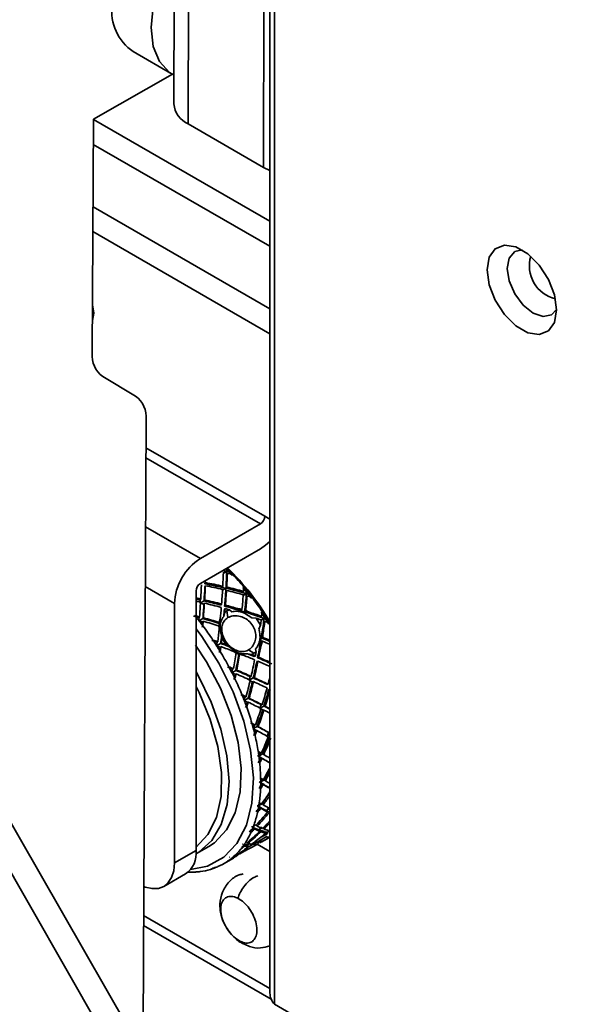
# Model space of a CAD drawing. Header units: millimetres. Extents: x 1 to 1119, y -1 to 863.
# Tile 96 of 211: x 765 to 777, y 638 to 659. Entities that reach past the tile are written whole.
import ezdxf

# ---------------------------------------------------------------- set-up
doc = ezdxf.new("R2010")
doc.units = ezdxf.units.MM

msp = doc.modelspace()

# ---------------------------------------------------------------- linework, layer by layer
at = {"color": 7, "linetype": 'Continuous', "lineweight": 35}
for p, q in [((770.3831, 764.2565), (770.3831, 638.5003)), ((770.4808, 638.268), (770.4808, 764.2167)), ((768.6271, 744.3248), (768.3983, 656.9117)), ((768.9247, 743.9099), (768.6959, 656.4968)), ((767.5561, 657.9938), (768.3644, 657.5272)), ((768.3674, 657.5255), (766.7328, 656.5927)), ((768.5451, 635.8801), (756.64, 656.6585)), ((766.7328, 656.5927), (766.7089, 651.7519)), ((766.7328, 656.589), (770.3831, 654.4817)), ((770.2525, 655.5982), (768.6959, 656.4968)), ((768.0979, 635.6249), (756.1928, 656.4033)), ((766.7303, 656.0741), (770.3831, 653.9653)), ((770.3832, 655.5345), (770.2525, 655.5982)), ((766.7239, 654.7815), (770.3831, 652.6691)), ((766.7213, 654.2667), (770.3832, 652.1527)), ((766.7134, 652.6685), (766.7343, 652.6518)), ((766.925, 651.2642), (767.6052, 650.8623)), ((767.8214, 650.3746), (767.7565, 637.2565)), ((770.3832, 648.312), (770.2792, 648.372)), ((770.1894, 648.2165), (768.9453, 647.4983)), ((770.1894, 647.7001), (768.9453, 646.9819)), ((769.5036, 647.197), (769.4881, 647.1683)), ((769.4904, 647.2338), (769.5059, 647.2626)), ((769.4912, 647.2611), (769.5065, 647.282)), ((769.525, 647.2269), (769.5306, 647.2577)), ((768.9586, 646.9896), (768.9584, 646.9892)), ((769.0482, 646.9351), (769.0376, 646.9089)), ((769.0405, 646.9738), (769.0511, 647)), ((769.4739, 646.8816), (769.393, 646.9002)), ((769.4086, 646.9253), (769.3931, 646.9003)), ((769.4739, 646.8816), (769.4894, 646.9067)), ((768.8555, 646.8263), (768.8555, 641.4529)), ((769.4696, 646.8135), (769.4739, 646.8816)), ((769.4852, 646.8386), (769.4697, 646.8135)), ((769.8378, 646.8185), (769.8177, 646.795)), ((769.9117, 646.7252), (769.8916, 646.7017)), ((769.8972, 646.773), (769.9173, 646.7966)), ((769.8994, 646.8029), (769.9189, 646.8178)), ((769.9305, 646.7637), (769.941, 646.7899)), ((768.4083, 646.5682), (768.4083, 641.1947)), ((768.9417, 646.6397), (768.9378, 646.5721)), ((768.9378, 646.5721), (769.0183, 646.5529)), ((768.9521, 646.6618), (768.9418, 646.6397)), ((769.0287, 646.575), (769.0184, 646.553)), ((769.0225, 646.621), (769.0328, 646.6431)), ((769.3836, 646.5553), (769.3683, 646.5344)), ((769.4473, 646.5131), (769.4625, 646.534)), ((768.9283, 646.2935), (768.9184, 646.2759)), ((769.4491, 646.3817), (769.428, 646.3006)), ((769.4564, 646.4634), (769.4411, 646.4425)), ((769.4948, 646.4134), (769.4493, 646.3814)), ((769.5464, 646.4375), (769.4948, 646.4134)), ((769.5153, 646.2738), (769.4948, 646.4134)), ((769.5963, 646.3978), (769.5465, 646.4379)), ((769.7979, 646.428), (769.785, 646.4154)), ((769.8621, 646.3916), (769.785, 646.4154)), ((769.8621, 646.3916), (769.8356, 646.3763)), ((769.8593, 646.3665), (769.8356, 646.3763)), ((769.8594, 646.3666), (769.8621, 646.3916)), ((770.0098, 646.2671), (769.8594, 646.3666)), ((769.8621, 646.3916), (769.8763, 646.4054)), ((770.213, 646.3015), (770.1886, 646.2838)), ((770.1887, 646.2838), (770.2639, 646.2573)), ((770.2679, 646.289), (770.2911, 646.2976)), ((769.0022, 646.2001), (768.9923, 646.1825)), ((768.9978, 646.2538), (769.0077, 646.2714)), ((769.3336, 646.1549), (769.326, 646.0821)), ((769.326, 646.0821), (769.3523, 646.0738)), ((769.3366, 646.0938), (769.3302, 646.1019)), ((769.3433, 646.1656), (769.3337, 646.1549)), ((769.3524, 646.0974), (769.3523, 646.0738)), ((770.0992, 646.2629), (770.0098, 646.2671)), ((770.1892, 646.1208), (770.099, 646.2625)), ((770.1558, 646.0378), (770.1896, 646.1208)), ((770.2538, 646.1814), (770.2639, 646.2573)), ((770.2782, 646.1992), (770.2538, 646.1815)), ((770.2639, 646.2573), (770.2882, 646.275)), ((770.2953, 646.246), (770.3106, 646.267)), ((769.3853, 645.9066), (769.3918, 645.8545)), ((769.2893, 645.7646), (769.2798, 645.6892)), ((769.3546, 645.6624), (769.2798, 645.6892)), ((769.3645, 645.7381), (769.3786, 645.7498)), ((769.392, 645.8543), (769.4823, 645.7127)), ((769.4824, 645.7125), (769.5314, 645.6774)), ((769.5314, 645.6774), (769.6726, 645.571)), ((770.1779, 645.8389), (770.1797, 645.8637)), ((770.2044, 645.8542), (770.1779, 645.8389)), ((770.2044, 645.8542), (770.1797, 645.8637)), ((770.1914, 645.7774), (770.2044, 645.8542)), ((770.207, 645.7859), (770.1914, 645.7774)), ((770.2044, 645.8542), (770.2214, 645.8636)), ((770.2214, 645.8636), (770.2382, 645.8636)), ((769.6726, 645.5709), (769.6683, 645.5448)), ((769.6683, 645.5448), (769.7401, 645.5168)), ((769.6726, 645.571), (769.6948, 645.56)), ((769.7523, 645.5235), (769.7401, 645.5168)), ((769.9203, 645.5279), (770.0026, 645.5127)), ((770.0534, 645.5365), (769.9409, 645.6056)), ((770.0025, 645.5129), (770.0534, 645.5365)), ((770.0534, 645.5365), (770.0996, 645.569)), ((770.0829, 645.4798), (770.0598, 645.4713)), ((770.1, 645.5689), (770.0885, 645.6249)), ((770.1366, 645.3732), (770.1134, 645.3647)), ((770.1292, 645.4425), (770.1524, 645.4511)), ((769.6278, 645.2181), (769.6101, 645.2127)), ((769.6822, 645.1099), (769.6646, 645.1044)), ((769.6799, 645.183), (769.6976, 645.1885)), ((769.9724, 645.0552), (769.9543, 644.9764)), ((769.9945, 645.0589), (769.9725, 645.0552)), ((769.9543, 644.9764), (770.0203, 644.9464)), ((770.0424, 644.9502), (770.0204, 644.9465)), ((770.039, 645.0253), (770.061, 645.029)), ((770.3464, 644.8972), (770.3203, 644.8953)), ((770.3831, 644.7876), (770.3618, 644.7861)), ((769.8913, 644.6355), (769.8708, 644.6366)), ((769.9334, 644.5246), (769.9129, 644.5257)), ((769.9344, 644.6056), (769.955, 644.6045)), ((770.1999, 644.4737), (770.1754, 644.3944)), ((770.2245, 644.4707), (770.2, 644.4737)), ((770.26, 644.4432), (770.2846, 644.4402)), ((770.1754, 644.3944), (770.2349, 644.364)), ((770.2595, 644.361), (770.235, 644.364)), ((770.0862, 644.0462), (770.0635, 644.0539)), ((770.1146, 643.9361), (770.092, 643.9438)), ((770.1203, 644.0232), (770.143, 644.0155)), ((770.3562, 643.8945), (770.3247, 643.8163)), ((770.3825, 643.8848), (770.3563, 643.8945)), ((770.3247, 643.8163), (770.3772, 643.7872)), ((770.3832, 643.7851), (770.3773, 643.7872)), ((770.232, 643.4537), (770.2559, 643.4394)), ((770.1565, 643.3994), (770.1713, 643.3906)), ((770.2203, 643.3622), (770.1964, 643.3764)), ((770.1931, 642.8555), (770.2057, 642.845)), ((770.2472, 642.8203), (770.2229, 642.8406)), ((770.266, 642.9142), (770.2903, 642.8939)), ((770.2213, 642.4213), (770.2451, 642.3953)), ((770.1509, 642.3568), (770.1605, 642.3464)), ((770.1946, 642.327), (770.1708, 642.3529)), ((770.3088, 642.2778), (770.3624, 642.3431)), ((770.3088, 642.2778), (770.3349, 642.2504)), ((770.3394, 642.2619), (770.3088, 642.2778)), ((770.3655, 642.2345), (770.3394, 642.2619)), ((770.0308, 641.9187), (770.0371, 641.9101)), ((770.064, 641.8972), (770.0416, 641.928)), ((770.104, 641.9833), (770.1217, 641.9589)), ((770.1494, 641.8821), (770.2099, 641.9405)), ((770.1494, 641.8821), (770.1737, 641.8502)), ((770.1731, 641.8733), (770.1494, 641.8821)), ((770.1973, 641.8414), (770.1731, 641.8733)), ((770.2439, 641.9181), (770.2584, 641.8991)), ((770.2683, 641.8442), (770.2941, 641.8117)), ((770.3145, 641.8069), (770.2888, 641.8394)), ((770.3371, 641.8022), (770.2904, 641.7765)), ((770.3831, 641.8545), (770.3276, 641.8322)), ((770.3276, 641.8322), (770.3374, 641.8022)), ((770.3676, 641.8746), (770.3787, 641.8606)), ((769.9147, 641.6139), (769.9239, 641.598)), ((770.1031, 641.5873), (770.0879, 641.6101)), ((770.1345, 641.6356), (770.1568, 641.6483)), ((770.1421, 641.6399), (770.1559, 641.6199)), ((770.1647, 641.6325), (770.1546, 641.647)), ((770.1609, 641.6508), (770.1776, 641.6258)), ((770.1776, 641.6258), (770.186, 641.6167)), ((770.1804, 641.6618), (770.2181, 641.6835)), ((770.2401, 641.7459), (770.2079, 641.7416)), ((770.2378, 641.6462), (770.3831, 641.7301)), ((770.2904, 641.7765), (770.24, 641.7461)), ((770.2956, 641.7311), (770.3844, 641.7365)), ((768.4083, 641.1947), (768.8555, 641.4529)), ((768.867, 641.3895), (769.1195, 641.5353)), ((769.7548, 641.388), (769.6773, 641.3286)), ((769.766, 641.4086), (769.7549, 641.3878)), ((769.7645, 641.3818), (769.8103, 641.4086)), ((769.8103, 641.4086), (769.8615, 641.4378)), ((769.836, 641.5548), (769.8392, 641.5491)), ((769.8594, 641.544), (769.8454, 641.5682)), ((769.9012, 641.5026), (769.8617, 641.4376)), ((769.9455, 641.5821), (769.9191, 641.5668)), ((769.9191, 641.5668), (769.9345, 641.5415)), ((769.9191, 641.5668), (769.9251, 641.5665)), ((769.9455, 641.5821), (769.9251, 641.5665)), ((769.9345, 641.5415), (769.9383, 641.5314)), ((770.1235, 641.5847), (770.3831, 641.4348)), ((769.4259, 641.1775), (769.6336, 641.2974)), ((769.5721, 641.2765), (769.5729, 641.2746)), ((769.587, 641.278), (769.5835, 641.286)), ((769.6337, 641.2975), (769.6336, 641.2974)), ((769.6345, 641.3025), (769.6379, 641.3142)), ((769.6551, 641.329), (769.6576, 641.3235)), ((768.1891, 640.7102), (768.6363, 640.9684)), ((776.8447, 634.5942), (770.4808, 638.268))]:
    msp.add_line(p, q, dxfattribs=at)
at = {"color": 8, "linetype": 'Continuous', "lineweight": 35}
for p, q in [((770.3832, 705.518), (770.2525, 655.5982)), ((770.2792, 648.372), (767.8185, 649.7925)), ((767.8175, 649.5857), (770.1894, 648.2165)), ((768.9453, 647.4983), (767.8104, 648.1535)), ((769.4904, 647.2338), (769.4205, 647.1935)), ((768.4083, 646.5682), (767.8043, 646.9168)), ((769.4739, 646.8816), (769.4037, 646.8411)), ((769.8972, 646.773), (769.8317, 646.7352)), ((769.0225, 646.621), (768.9472, 646.5775)), ((768.9978, 646.2538), (768.9221, 646.2101)), ((769.3524, 646.0974), (769.3363, 646.088)), ((770.2639, 646.2573), (770.203, 646.2222)), ((769.3645, 645.7381), (769.2934, 645.697)), ((769.6813, 645.5522), (769.6948, 645.56)), ((769.6799, 645.183), (769.6081, 645.1416)), ((769.9676, 644.9841), (770.039, 645.0253)), ((769.9344, 644.6056), (769.8581, 644.5615)), ((770.1841, 644.3994), (770.26, 644.4432)), ((770.1203, 644.0232), (770.041, 643.9774)), ((770.329, 643.8188), (770.3831, 643.85)), ((770.232, 643.4537), (770.1551, 643.4093)), ((770.1932, 642.8722), (770.266, 642.9142)), ((770.1554, 642.3833), (770.2213, 642.4213)), ((770.3813, 642.3196), (770.3088, 642.2778)), ((770.0461, 641.9592), (770.081, 641.9793)), ((770.2115, 641.918), (770.1494, 641.8821)), ((769.8103, 641.4086), (769.8111, 641.4369)), ((770.3831, 638.5983), (767.7706, 640.1065)), ((767.7696, 639.8997), (770.4109, 638.3749))]:
    msp.add_line(p, q, dxfattribs=at)
at = {"color": 7, "linetype": 'Continuous', "lineweight": 35, "flags": 128}
for points in [[(768.3999, 657.508), (768.3056, 657.5651), (768.0997, 657.7884), (767.9706, 658.103), (767.9259, 658.4906), (767.9682, 658.9288), (768.095, 659.3921), (768.299, 659.8535), (768.4065, 660.0429)], [(776.3144, 652.6465), (776.2711, 652.3876), (776.1462, 652.21), (775.955, 652.135), (775.7204, 652.1719), (775.4707, 652.316), (775.2361, 652.55), (775.0448, 652.8458), (774.92, 653.1675), (774.8766, 653.4765), (774.92, 653.7354), (775.0448, 653.913), (775.2361, 653.9879), (775.4707, 653.9511), (775.7204, 653.8069), (775.955, 653.5729), (776.1462, 653.2772), (776.2711, 652.9554), (776.3144, 652.6465)], [(775.6022, 653.8878), (775.4531, 653.8525), (775.3372, 653.7191), (775.2965, 653.5062), (775.3372, 653.2464), (775.4531, 652.9792), (775.6266, 652.7452), (775.8312, 652.58), (776.0359, 652.5089), (776.2093, 652.5426), (776.3144, 652.654)], [(766.7122, 652.4264), (766.7395, 652.5759), (766.7138, 652.7511)], [(770.1894, 647.7001), (770.2941, 647.7725), (770.3832, 647.8537)], [(769.4287, 641.3132), (769.7006, 641.5983), (769.8975, 641.9768), (770.0128, 642.4359), (770.0424, 642.9599), (769.9855, 643.5309), (769.8438, 644.1297), (769.6224, 644.7356), (769.3286, 645.3282), (768.9725, 645.8871), (768.8555, 646.0451)], [(769.1195, 641.5353), (769.2372, 641.6139), (769.4885, 641.8798), (769.6679, 642.2347), (769.7689, 642.6658), (769.7879, 643.1575), (769.7242, 643.692), (769.58, 644.2501), (769.3606, 644.8114), (769.074, 645.3558), (768.8456, 645.7066)], [(769.3035, 645.7764), (769.2964, 645.7706), (769.2894, 645.7647)], [(769.3687, 645.6741), (769.3616, 645.6682), (769.3546, 645.6623)], [(768.867, 641.3895), (768.9115, 641.4167), (769.1795, 641.6587), (769.3776, 641.9925), (769.4987, 642.4059), (769.5384, 642.8841), (769.4952, 643.4096), (769.3708, 643.9636), (769.1696, 644.5261), (768.8989, 645.0766), (768.8555, 645.1523)], [(768.8555, 644.8466), (768.917, 644.7244), (769.1502, 644.1662), (769.3073, 643.6076), (769.3824, 643.0699), (769.3725, 642.5739), (769.278, 642.1386), (769.1026, 641.7807), (768.853, 641.5139)], [(768.4083, 641.1947), (768.3939, 641.0344), (768.3513, 640.8969), (768.2822, 640.7874), (768.1891, 640.7102), (768.0757, 640.6682), (767.9463, 640.663), (767.8059, 640.6949), (767.7736, 640.707)], [(768.7421, 641.061), (769.0911, 641.1312), (769.4287, 641.3132)]]:
    msp.add_lwpolyline(points, dxfattribs=at)
at = {"color": 7, "linetype": 'Continuous', "lineweight": 35}
for centre, radius, start, end in [((768.1341, 658.8383), 1.0233, 173.32946, 235.61305), ((768.8853, 656.9468), 0.4882, 184.12295, 247.17858), ((767.2429, 651.6968), 0.5369, 174.11414, 233.69091), ((767.2873, 650.4296), 0.5369, 354.11403, 53.69137), ((770.0842, 648.3809), 0.1952, 302.60657, 357.39408), ((769.5742, 646.5151), 1.1671, 122.60532, 177.39458), ((765.4259, 643.1827), 5.8024, 31.31212, 45.29383), ((765.9493, 643.7476), 5.0146, 44.42421, 44.81546), ((765.6269, 643.4046), 5.4594, 43.22385, 44.43743), ((765.6607, 643.462), 5.4205, 43.22307, 44.44547), ((765.4395, 643.2563), 5.7227, 39.68007, 43.20708), ((769.0505, 646.8175), 0.1952, 122.6036, 177.3964), ((765.2622, 643.1075), 5.9296, 38.55072, 39.70166), ((765.2581, 643.1035), 5.9598, 38.5524, 39.69752), ((765.3385, 643.167), 5.8574, 38.20748, 38.55586), ((765.1079, 642.9673), 6.1376, 37.08989, 38.20981), ((765.2012, 643.0574), 6.0331, 37.08019, 38.21951), ((765.035, 642.932), 6.2412, 33.74914, 37.07853), ((764.2385, 642.5148), 5.9598, 38.5524, 39.69752), ((764.8741, 642.831), 6.4071, 32.66478, 33.753), ((764.9472, 642.8722), 6.3475, 32.65967, 33.75812), ((764.489, 642.58), 6.8909, 32.34692, 32.6487), ((764.3188, 642.5784), 5.8574, 38.20748, 38.55586), ((764.1815, 642.4687), 6.0331, 37.08019, 38.21951), ((764.0154, 642.3434), 6.2412, 33.74914, 37.07853), ((764.874, 642.8149), 6.4159, 31.24041, 32.32942), ((764.8637, 642.8195), 6.4462, 31.24651, 32.33052), ((763.9276, 642.2835), 6.3475, 32.65967, 33.75812), ((763.4694, 641.9914), 6.8909, 32.34692, 32.6487), ((763.844, 642.2309), 6.4462, 31.24651, 32.33052), ((763.8697, 642.2472), 6.4158, 27.97347, 31.24071), ((763.9028, 642.2649), 6.3783, 26.87781, 27.97218), ((763.3695, 641.9964), 6.9754, 26.56714, 26.86489), ((763.8512, 642.2405), 6.4354, 25.46017, 26.54184), ((764.0613, 642.341), 6.2025, 22.1148, 25.45568), ((764.1606, 642.3831), 6.0947, 20.9757, 22.09928), ((762.9487, 641.9255), 7.39, 20.6503, 20.92528), ((764.403, 642.4761), 5.835, 19.4632, 20.62755), ((764.6083, 642.5456), 5.6183, 15.91884, 19.49181), ((764.8808, 642.6243), 5.3346, 14.67522, 15.9093), ((765.7543, 642.8517), 4.432, 14.252, 14.69169), ((765.086, 642.6767), 5.1228, 13.04018, 14.30902), ((765.376, 642.7417), 4.8256, 9.11656, 13.06612), ((765.7791, 642.8085), 4.4171, 7.68453, 9.08893), ((765.587, 642.7818), 4.611, 7.29699, 7.69443), ((766.0015, 642.8357), 4.193, 5.83148, 7.28539), ((766.3058, 642.8628), 3.8875, 1.32403, 5.89011), ((766.8629, 642.8713), 3.3303, 357.48116, 359.16737), ((766.6605, 642.8733), 3.5327, 359.66194, 1.28642), ((766.3369, 642.8781), 3.8563, 359.18074, 359.61928), ((767.1992, 642.8536), 2.9935, 352.10675, 357.53744), ((767.4923, 642.817), 2.6982, 350.08434, 352.0219), ((767.9512, 642.7205), 2.2291, 340.90772, 347.5156), ((767.6807, 642.7833), 2.5067, 347.45247, 349.48809), ((767.9675, 642.732), 2.2154, 349.43862, 350.13322), ((768.4748, 642.5139), 1.6654, 327.25589, 335.28546), ((768.2674, 642.6112), 1.8945, 335.23464, 337.67253), ((768.1737, 642.6478), 1.995, 337.72174, 338.41966), ((768.179, 642.6456), 1.9893, 338.42434, 340.80221), ((768.5741, 642.4543), 1.5496, 324.33873, 327.12597), ((768.352, 641.3888), 0.5076, 304.06005, 7.25109), ((768.7462, 642.321), 1.3317, 311.20738, 320.54057), ((768.6616, 642.3928), 1.4427, 320.46957, 323.40943), ((768.6826, 642.3777), 1.4168, 323.39858, 324.29808), ((768.8066, 642.2502), 1.2386, 293.93782, 303.72175), ((768.8, 642.2597), 1.2502, 303.73064, 306.97085), ((768.6897, 642.4032), 1.4311, 307.04627, 307.89171), ((768.7994, 642.261), 1.2515, 307.9261, 311.18314), ((768.7451, 642.6478), 1.6438, 268.02082, 270.84091), ((768.7457, 642.5761), 1.5721, 270.85543, 273.63307), ((768.7394, 642.6491), 1.6454, 273.69044, 274.47322), ((768.7517, 642.4853), 1.4811, 274.49549, 277.38733), ((768.7671, 642.3745), 1.3692, 277.3437, 286.49051), ((768.7867, 642.3009), 1.2931, 286.58226, 289.75043), ((768.7588, 642.3767), 1.3739, 289.77654, 290.66065), ((768.7974, 642.2713), 1.2616, 290.70928, 293.93003)]:
    msp.add_arc(centre, radius, start, end, dxfattribs=at)
at = {"color": 8, "linetype": 'Continuous', "lineweight": 35}
msp.add_arc((776.4614, 653.5613), 0.709, 163.95144, 256.04355, dxfattribs=at)
at = {"color": 7, "linetype": 'Continuous', "lineweight": 35}
for centre, major_axis, ratio, start_param, end_param in [((768.1006, 644.6774), (5.2118, -0.3868), 0.5213358, 1.3397561, 1.3561682), ((768.0414, 644.6554), (0.9012, 4.7202), 0.2230341, 5.2561327, 5.3271742), ((768.1205, 644.6735), (5.2118, -0.3868), 0.5213358, 1.3437251, 1.3599027), ((768.1108, 644.6833), (0.9012, 4.7202), 0.2230342, 5.2389117, 5.32519), ((768.1103, 644.6676), (0.9012, 4.7202), 0.2230342, 5.3127465, 5.3291591), ((768.1261, 644.7042), (0.9012, 4.7202), 0.2230342, 5.2399078, 5.3107618), ((768.1108, 644.6833), (0.9012, 4.7202), 0.2230342, 5.3251901, 5.3320832), ((768.1205, 644.6735), (5.2118, -0.3868), 0.5213357, 1.3368316, 1.3437252), ((768.0414, 644.6554), (5.2118, -0.3868), 0.5213358, 1.3038748, 1.325328), ((768.1261, 644.7042), (0.9012, 4.7202), 0.2230342, 5.3271743, 5.3320832), ((768.1261, 644.7042), (5.2118, -0.3868), 0.5213357, 1.3368316, 1.3417406), ((768.0414, 644.6554), (0.6219, 4.6065), 0.1530832, 5.18361, 5.2546516), ((768.1155, 644.678), (0.6219, 4.6065), 0.1530832, 5.1683812, 5.2384885), ((768.1261, 644.7042), (0.6219, 4.6065), 0.1530832, 5.1673852, 5.2384885), ((768.1155, 644.678), (0.6219, 4.6065), 0.1530832, 5.2546516, 5.2708926), ((768.1155, 644.678), (5.1433, -0.6944), 0.4654372, 1.3830396, 1.4530866), ((768.0414, 644.6554), (5.1433, -0.6944), 0.4654372, 1.3658202, 1.4369235), ((768.1261, 644.7042), (5.1433, -0.6944), 0.4654372, 1.3820451, 1.4530866), ((768.1261, 644.7042), (5.1433, -0.6944), 0.4654372, 1.2949662, 1.3658201), ((768.0414, 644.6554), (1.1746, 4.7995), 0.2898812, 5.2495095, 5.2709627), ((768.0414, 644.6554), (0.9012, 4.7202), 0.2230341, 5.1688044, 5.2399077), ((768.1108, 644.6833), (0.9012, 4.7202), 0.2230342, 5.1526413, 5.2226884), ((768.1261, 644.7042), (0.9012, 4.7202), 0.2230342, 5.1526413, 5.2236829), ((768.1155, 644.678), (5.1433, -0.6944), 0.4654372, 1.2805383, 1.3668162), ((768.0414, 644.6554), (5.1433, -0.6944), 0.4654372, 1.2785537, 1.3495953), ((768.0414, 644.6554), (1.1746, 4.7995), 0.2898812, 5.1647694, 5.233097), ((768.0963, 644.6834), (5.1433, -0.6944), 0.4654372, 1.2765692, 1.2929814), ((768.1066, 644.6893), (1.1746, 4.7995), 0.2898812, 5.1448344, 5.2311125), ((768.1261, 644.7042), (1.1746, 4.7995), 0.2898812, 5.1480732, 5.2166845), ((768.1053, 644.6721), (1.1746, 4.7995), 0.2898812, 5.2186693, 5.2350816), ((768.1066, 644.6893), (1.1746, 4.7995), 0.2898812, 5.2311125, 5.2380059), ((768.1155, 644.678), (5.1433, -0.6944), 0.4654371, 1.2736448, 1.2805383), ((768.0414, 644.6554), (5.1433, -0.6944), 0.4654372, 1.240688, 1.2621413), ((768.1261, 644.7042), (1.1746, 4.7995), 0.2898812, 5.233097, 5.2380059), ((768.1261, 644.7042), (5.1433, -0.6944), 0.4654371, 1.2736448, 1.2785537), ((768.1261, 644.7042), (5.0367, -0.9616), 0.4067236, 1.4840553, 1.5034032), ((768.1108, 644.6833), (5.0367, -0.9616), 0.4067236, 1.4830585, 1.5003472), ((768.0414, 644.6554), (5.0367, -0.9616), 0.4067235, 1.4678305, 1.4864445), ((768.0414, 644.6554), (0.6219, 4.6065), 0.1530831, 5.0965312, 5.1673851), ((768.1155, 644.678), (0.6219, 4.6065), 0.1530832, 5.0821032, 5.1521571), ((768.1261, 644.7042), (0.6219, 4.6065), 0.1530832, 5.0801187, 5.1511603), ((768.1108, 644.6833), (5.0367, -0.9616), 0.4067236, 1.3967271, 1.4668343), ((768.0414, 644.6554), (5.0367, -0.9616), 0.4067235, 1.380564, 1.4516056), ((768.1261, 644.7042), (5.0367, -0.9616), 0.4067236, 1.3967271, 1.4678304), ((768.0414, 644.6554), (0.9012, 4.7202), 0.2230341, 5.099533, 5.1526413), ((768.1108, 644.6833), (5.0367, -0.9616), 0.4067236, 1.3105169, 1.380564), ((768.1261, 644.7042), (5.0367, -0.9616), 0.4067236, 1.3274565, 1.380564), ((768.1066, 644.6893), (4.8944, -1.1979), 0.3452927, 1.489069, 1.512507), ((768.1261, 644.7042), (4.8944, -1.1979), 0.3452927, 1.4910538, 1.512507), ((768.1108, 644.6833), (0.9012, 4.7202), 0.2230341, 5.1043278, 5.1364781), ((768.1261, 644.7042), (0.9012, 4.7202), 0.2230341, 5.1179185, 5.1364781), ((768.0414, 644.6554), (5.0367, -0.9616), 0.4067235, 1.345831, 1.3644009), ((768.1108, 644.6833), (5.0367, -0.9616), 0.4067235, 1.2244222, 1.2942936), ((768.1261, 644.7042), (5.0367, -0.9616), 0.4067235, 1.2224436, 1.2806579), ((768.0414, 644.6554), (1.4472, 4.8407), 0.3537461, 5.1627296, 5.1841829), ((768.1029, 644.6957), (1.4472, 4.8407), 0.353746, 5.1443325, 5.151226), ((768.1261, 644.7042), (1.4472, 4.8407), 0.353746, 5.146317, 5.151226), ((768.0414, 644.6554), (4.8944, -1.1979), 0.3452927, 1.4746413, 1.4795502), ((768.0322, 644.6463), (0.6219, 4.6065), 0.1530831, 5.0781342, 5.0945464), ((768.0411, 644.635), (4.8944, -1.1979), 0.3452927, 1.4602135, 1.4766258), ((768.0414, 644.6554), (0.6219, 4.6065), 0.1530831, 5.0752097, 5.0801187), ((768.1155, 644.678), (0.6219, 4.6065), 0.1530832, 5.042253, 5.065691), ((768.1261, 644.7042), (0.6219, 4.6065), 0.1530832, 5.042253, 5.0637062), ((768.1066, 644.6893), (4.8944, -1.1979), 0.3452927, 1.4026029, 1.4726567), ((768.0414, 644.6554), (4.8944, -1.1979), 0.3452927, 1.3896176, 1.4582287), ((768.1261, 644.7042), (4.8944, -1.1979), 0.3452927, 1.4063136, 1.4746413), ((768.0414, 644.6554), (5.0367, -0.9616), 0.4067235, 1.2060312, 1.2287634), ((768.0414, 644.6554), (1.4472, 4.8407), 0.353746, 5.1235636, 5.146317), ((768.1029, 644.6957), (1.4472, 4.8407), 0.353746, 5.0580544, 5.1279259), ((768.1261, 644.7042), (1.4472, 4.8407), 0.353746, 5.0716512, 5.1299045), ((768.1108, 644.6833), (5.0367, -0.9616), 0.4067236, 1.2011221, 1.2080156), ((768.0414, 644.6554), (5.0367, -0.9616), 0.4067236, 1.1681651, 1.1896184), ((768.1261, 644.7042), (5.0367, -0.9616), 0.4067236, 1.2011221, 1.206031), ((768.0414, 644.6554), (0.9012, 4.7202), 0.2230342, 4.9945209, 5.0527357), ((768.1108, 644.6833), (0.9012, 4.7202), 0.2230341, 4.9800929, 5.0168481), ((768.1029, 644.6957), (4.7178, -1.4104), 0.2810361, 1.4013144, 1.4247542), ((768.1261, 644.7042), (4.7178, -1.4104), 0.2810361, 1.4033009, 1.4247542), ((768.0414, 644.6554), (4.7178, -1.4104), 0.2810361, 1.3868884, 1.3917973), ((768.0414, 644.6554), (0.9012, 4.7202), 0.2230341, 4.9731994, 4.9781084), ((768.1261, 644.7042), (0.9012, 4.7202), 0.223034, 4.9402425, 4.9616958), ((768.1029, 644.6957), (4.7178, -1.4104), 0.2810362, 1.3481199, 1.3849037), ((768.0414, 644.6554), (4.7178, -1.4104), 0.2810361, 1.312227, 1.3704759), ((768.1261, 644.7042), (0.9012, 4.7202), 0.2230341, 4.9781084, 5.0008362), ((768.1261, 644.7042), (4.7178, -1.4104), 0.2810362, 1.3641308, 1.3868883), ((768.1029, 644.6957), (1.4472, 4.8407), 0.353746, 4.9717841, 5.0418311), ((768.1261, 644.7042), (1.4472, 4.8407), 0.353746, 4.9717841, 5.0248142), ((768.1066, 644.6893), (4.8944, -1.1979), 0.3452927, 1.1731812, 1.2138379), ((768.0414, 644.6554), (4.8944, -1.1979), 0.3452927, 1.1581518, 1.1938992), ((768.1261, 644.7042), (4.8944, -1.1979), 0.3452927, 1.177659, 1.2106026), ((768.1108, 644.6833), (0.9012, 4.7202), 0.223034, 4.9402425, 4.9636839), ((768.0414, 644.6554), (1.1746, 4.7995), 0.2898812, 4.9004436, 4.9690579), ((768.1066, 644.6893), (1.1746, 4.7995), 0.2898812, 4.8860157, 4.9560695), ((768.1261, 644.7042), (1.1746, 4.7995), 0.2898812, 4.8840311, 4.9523553), ((768.0414, 644.6554), (4.7178, -1.4104), 0.2810361, 1.2123554, 1.2653918), ((768.1029, 644.6957), (4.7178, -1.4104), 0.2810362, 1.2285185, 1.2606379), ((768.1261, 644.7042), (4.7178, -1.4104), 0.2810362, 1.2285185, 1.2470727), ((768.0414, 644.6554), (1.4472, 4.8407), 0.353746, 4.9879472, 5.0065091), ((768.0414, 644.6554), (1.4472, 4.8407), 0.353746, 4.9007425, 4.971784), ((768.1029, 644.6957), (1.4472, 4.8407), 0.353746, 4.8855137, 4.955621), ((768.1261, 644.7042), (1.4472, 4.8407), 0.353746, 4.8845176, 4.955621), ((768.1029, 644.6957), (4.7178, -1.4104), 0.2810362, 1.1423083, 1.2123554), ((768.0414, 644.6554), (4.7178, -1.4104), 0.2810361, 1.1372303, 1.1961923), ((768.1261, 644.7042), (4.7178, -1.4104), 0.2810362, 1.1576888, 1.2123554), ((768.1, 644.7024), (4.508, -1.6056), 0.213774, 1.3062207, 1.3296587), ((768.1261, 644.7042), (4.508, -1.6056), 0.213774, 1.3082055, 1.3296587), ((768.0414, 644.6554), (4.508, -1.6056), 0.2137738, 1.291793, 1.2967019), ((768.0256, 644.6594), (1.1746, 4.7995), 0.2898812, 4.8820465, 4.8984588), ((768.0322, 644.6463), (4.508, -1.6056), 0.2137739, 1.2773653, 1.2937775), ((768.0414, 644.6554), (1.1746, 4.7995), 0.2898812, 4.8791222, 4.8840311), ((768.1066, 644.6893), (1.1746, 4.7995), 0.2898812, 4.8461654, 4.8696034), ((768.1261, 644.7042), (1.1746, 4.7995), 0.2898812, 4.8461654, 4.8676186), ((768.1, 644.7024), (4.508, -1.6056), 0.2137739, 1.2197546, 1.2898084), ((768.0414, 644.6554), (4.508, -1.6056), 0.2137739, 1.2045265, 1.2753805), ((768.1261, 644.7042), (4.508, -1.6056), 0.2137739, 1.2207514, 1.291793), ((768.0414, 644.6554), (1.4472, 4.8407), 0.353746, 4.8136636, 4.8845176), ((768.1029, 644.6957), (1.4472, 4.8407), 0.353746, 4.7992357, 4.8692895), ((768.1261, 644.7042), (1.4472, 4.8407), 0.353746, 4.7972512, 4.8682927), ((768.1, 644.7024), (4.508, -1.6056), 0.2137739, 1.1334232, 1.2035305), ((768.0414, 644.6554), (4.508, -1.6056), 0.2137739, 1.1172601, 1.1883016), ((768.1261, 644.7042), (4.508, -1.6056), 0.2137739, 1.1334232, 1.2045265), ((768.0414, 644.6554), (1.7238, 4.8398), 0.4148069, 4.9085096, 4.9375109), ((768.0978, 644.7091), (4.2655, -1.7895), 0.1434061, 1.2030508, 1.2264888), ((768.1261, 644.7042), (4.2655, -1.7895), 0.1434061, 1.2050356, 1.2264888), ((768.0414, 644.6554), (1.7238, 4.8398), 0.4148069, 4.8213048, 4.8923464), ((768.1, 644.7024), (1.7238, 4.8398), 0.4148069, 4.8060761, 4.8761833), ((768.1261, 644.7042), (1.7238, 4.8398), 0.4148069, 4.80508, 4.8761833), ((768.0234, 644.6662), (1.4472, 4.8407), 0.353746, 4.7952665, 4.8116788), ((768.0285, 644.6527), (4.2655, -1.7895), 0.143406, 1.1741954, 1.1906073), ((768.0414, 644.6554), (4.2655, -1.7895), 0.1434061, 1.188623, 1.193532), ((768.0414, 644.6554), (1.4472, 4.8407), 0.353746, 4.7923422, 4.7972511), ((768.1029, 644.6957), (1.4472, 4.8407), 0.353746, 4.7593853, 4.7828234), ((768.1261, 644.7042), (1.4472, 4.8407), 0.353746, 4.7593853, 4.7808386), ((768.0414, 644.6554), (4.2655, -1.7895), 0.143406, 1.1013566, 1.1722106), ((768.0978, 644.7091), (4.2655, -1.7895), 0.1434061, 1.1165847, 1.1866385), ((768.1261, 644.7042), (4.2655, -1.7895), 0.1434061, 1.1175815, 1.1886231), ((768.0978, 644.7091), (4.2655, -1.7895), 0.1434061, 1.0666189, 1.1003605), ((768.0414, 644.6554), (1.7238, 4.8398), 0.4148069, 4.734226, 4.80508), ((768.1, 644.7024), (1.7238, 4.8398), 0.4148069, 4.7197981, 4.7898519), ((768.1261, 644.7042), (1.7238, 4.8398), 0.4148069, 4.7178135, 4.7888551), ((768.0414, 644.6554), (4.2655, -1.7895), 0.143406, 1.0509153, 1.0851317), ((768.1261, 644.7042), (4.2655, -1.7895), 0.1434061, 1.074423, 1.1013566), ((768.0966, 644.7157), (3.9905, -1.9687), 0.0701468, 1.0902887, 1.1137268), ((768.1261, 644.7042), (3.9905, -1.9687), 0.0701468, 1.0922735, 1.1137268), ((768.0221, 644.6727), (1.7238, 4.8398), 0.4148069, 4.7158289, 4.7322412), ((768.0256, 644.6594), (3.9905, -1.9687), 0.0701468, 1.0614333, 1.0778448), ((768.0414, 644.6554), (3.9905, -1.9687), 0.0701468, 1.075861, 1.0807699), ((768.0414, 644.6554), (1.7238, 4.8398), 0.414807, 4.7129046, 4.7178135), ((768.1, 644.7024), (1.7238, 4.8398), 0.4148069, 4.6799478, 4.7033858), ((768.1261, 644.7042), (1.7238, 4.8398), 0.4148069, 4.6799478, 4.701401), ((768.0414, 644.6554), (3.9905, -1.9687), 0.0701468, 0.9885945, 1.0594485), ((768.0966, 644.7157), (3.9905, -1.9687), 0.0701468, 1.0038226, 1.0738765), ((768.1261, 644.7042), (3.9905, -1.9687), 0.0701468, 1.0048194, 1.075861), ((768.0414, 644.6554), (2.0102, 4.7917), 0.4731525, 4.6628631, 4.733717), ((768.0978, 644.7091), (2.0102, 4.7917), 0.4731525, 4.6484351, 4.7184889), ((768.1261, 644.7042), (2.0102, 4.7917), 0.4731525, 4.6464505, 4.7174921), ((768.1261, 644.7042), (3.6821, -2.1514), 0.005065, 5.2942782, 5.3157315), ((768.0217, 644.679), (2.0102, 4.7917), 0.4731525, 4.6444659, 4.6608783), ((768.1261, 644.7042), (3.6821, -2.1514), 0.005065, 5.332144, 5.3751681), ((768.0115, 644.6731), (3.6821, -2.1514), 0.005065, 5.327235, 5.3341219), ((768.0978, 644.7091), (2.0102, 4.7917), 0.4731525, 4.6085848, 4.6320228), ((768.0234, 644.6662), (3.6821, -2.1514), 0.005065, 5.330153, 5.3465717), ((768.0115, 644.6731), (3.6821, -2.1514), 0.005065, 5.334122, 5.4204065), ((768.0414, 644.6554), (3.6821, -2.1514), 0.005065, 5.3272351, 5.332144), ((768.0414, 644.6554), (2.0102, 4.7917), 0.4731525, 4.6415416, 4.6464505), ((768.1261, 644.7042), (2.0102, 4.7917), 0.4731525, 4.6085848, 4.6300381), ((768.0414, 644.6554), (3.6821, -2.1514), 0.005065, 5.3485565, 5.404611), ((768.0414, 644.6554), (2.3136, 4.6895), 0.5286457, 4.6010922, 4.6547627), ((768.0966, 644.7157), (2.3136, 4.6895), 0.5286457, 4.5866642, 4.6325194), ((768.1261, 644.7042), (2.3136, 4.6895), 0.5286457, 4.5846797, 4.6207854), ((768.0966, 644.7157), (2.3136, 4.6895), 0.5286457, 4.5468139, 4.570252), ((768.012, 644.6788), (3.3381, -2.3471), 0.0798478, 5.467626, 5.4745199), ((768.0222, 644.6847), (2.3136, 4.6895), 0.5286457, 4.5826952, 4.5991074), ((768.0221, 644.6727), (3.3381, -2.3471), 0.0798479, 5.4705507, 5.4869626), ((768.012, 644.6788), (3.3381, -2.3471), 0.0798479, 5.4745199, 5.5607974), ((768.1261, 644.7042), (2.3136, 4.6895), 0.5286457, 4.5468139, 4.5682672), ((768.1261, 644.7042), (3.3381, -2.3471), 0.0798478, 5.4346691, 5.4561224), ((768.0414, 644.6554), (2.3136, 4.6895), 0.5286457, 4.5797707, 4.5846796), ((768.0414, 644.6554), (3.3381, -2.3471), 0.0798478, 5.467626, 5.4725349), ((768.0414, 644.6554), (3.3381, -2.3471), 0.0798479, 5.4889474, 5.5444394), ((768.1261, 644.7042), (3.3381, -2.3471), 0.0798479, 5.4725348, 5.5095495), ((768.0414, 644.6554), (2.6427, 4.523), 0.5807482, 4.5513789, 4.6096157), ((768.0962, 644.7219), (2.6427, 4.523), 0.5807482, 4.536951, 4.5908712), ((768.0237, 644.6897), (2.6427, 4.523), 0.5807482, 4.5329819, 4.5493942), ((768.1261, 644.7042), (2.9544, -2.5659), 0.1492918, 5.5947891, 5.6162423), ((768.1261, 644.7042), (2.6427, 4.523), 0.5807482, 4.5349664, 4.5807357), ((768.0414, 644.6554), (3.0072, 4.2769), 0.6282647, 4.5172368, 4.5880908), ((768.0962, 644.7219), (2.6427, 4.523), 0.5807482, 4.4971006, 4.5205387), ((768.1261, 644.7042), (3.0072, 4.2769), 0.6282647, 4.5008244, 4.5718659), ((768.0134, 644.6837), (2.9544, -2.5659), 0.1492916, 5.627746, 5.63464), ((768.1261, 644.7042), (2.6427, 4.523), 0.5807482, 4.4971006, 4.5185539), ((768.0217, 644.679), (2.9544, -2.5659), 0.1492918, 5.6306708, 5.6470826), ((768.0134, 644.6837), (2.9544, -2.5659), 0.1492918, 5.6346399, 5.7209174), ((768.0414, 644.6554), (2.6427, 4.523), 0.5807482, 4.5300575, 4.5349664), ((768.0414, 644.6554), (2.9544, -2.5659), 0.1492916, 5.627746, 5.6326549), ((768.0414, 644.6554), (2.9544, -2.5659), 0.1492918, 5.6490673, 5.7199213), ((768.1261, 644.7042), (2.9544, -2.5659), 0.1492918, 5.6326548, 5.7036964), ((768.0134, 644.6837), (2.9544, -2.5659), 0.1492918, 5.7371407, 5.7610461), ((768.0414, 644.6554), (3.4135, 3.9304), 0.6690061, 4.5899028, 4.6305711), ((768.1261, 644.7042), (3.4135, 3.9304), 0.6690061, 4.5736779, 4.6073357), ((768.0414, 644.6554), (3.4135, 3.9304), 0.6690061, 4.5028239, 4.5736779), ((768.1261, 644.7042), (3.4135, 3.9304), 0.6690061, 4.4864114, 4.557453), ((768.0967, 644.7276), (3.0072, 4.2769), 0.6282647, 4.4629586, 4.4863966), ((768.1261, 644.7042), (3.0072, 4.2769), 0.6282647, 4.4629586, 4.4844118), ((768.0157, 644.6879), (-2.5273, 2.8141), 0.204959, 2.6688565, 2.6757504), ((768.0157, 644.6879), (-2.5273, 2.8141), 0.2049591, 2.6757503, 2.7620279), ((768.0414, 644.6554), (3.0072, 4.2769), 0.6282647, 4.4959154, 4.5008244), ((768.0414, 644.6554), (-2.5273, 2.8141), 0.204959, 2.6688565, 2.6737654), ((768.1261, 644.7042), (-2.5273, 2.8141), 0.2049591, 2.6358996, 2.6573528), ((768.0414, 644.6554), (-2.5273, 2.8141), 0.2049591, 2.6901778, 2.7610318), ((768.0414, 644.6554), (3.8545, 3.4617), 0.6995555, 4.6160062, 4.6691145), ((768.1261, 644.7042), (-2.5273, 2.8141), 0.2049591, 2.6737653, 2.7448069), ((768.0157, 644.6879), (-2.5273, 2.8141), 0.2049591, 2.7782512, 2.8482983), ((768.0414, 644.6554), (-2.5273, 2.8141), 0.2049591, 2.7772567, 2.8482983), ((768.1261, 644.7042), (3.8545, 3.4617), 0.6995555, 4.6343917, 4.6529513), ((768.1261, 644.7042), (-2.5273, 2.8141), 0.2049591, 2.7610318, 2.8321351), ((768.0157, 644.6879), (-2.5273, 2.8141), 0.2049591, 2.8644614, 2.8966106), ((768.0414, 644.6554), (-2.5273, 2.8141), 0.2049591, 2.8644614, 2.8830313), ((768.1261, 644.7042), (-2.0609, 3.0868), 0.2358208, 2.8383288, 2.8597821), ((768.1261, 644.7042), (-2.0609, 3.0868), 0.2358208, 2.8761946, 2.944521), ((768.0414, 644.6554), (-2.0609, 3.0868), 0.2358208, 3.156938, 3.2252604), ((768.1071, 644.7419), (4.6777, 2.1927), 0.7145375, 4.8313773, 4.8560623), ((768.1261, 644.7042), (4.6777, 2.1927), 0.7145375, 4.8321987, 4.8644141), ((768.0414, 644.6554), (3.8545, 3.4617), 0.6995555, 4.5109942, 4.5692089), ((768.1261, 644.7042), (3.8545, 3.4617), 0.6995555, 4.4945816, 4.5173095), ((768.1261, 644.7042), (3.4135, 3.9304), 0.6690062, 4.4485457, 4.469999), ((768.0187, 644.691), (-2.0609, 3.0868), 0.2358208, 2.8712856, 2.8781793), ((768.0414, 644.6554), (3.4135, 3.9304), 0.669006, 4.4815026, 4.4864116), ((768.0414, 644.6554), (-2.0609, 3.0868), 0.2358208, 2.8712856, 2.8761946), ((768.0187, 644.691), (-2.0609, 3.0868), 0.2358208, 2.9045492, 2.9644571), ((768.0414, 644.6554), (-2.0609, 3.0868), 0.2358208, 2.8926071, 2.9612182), ((768.1261, 644.7042), (4.6777, 2.1927), 0.7145375, 4.7502285, 4.7853614), ((768.1261, 644.7042), (3.8545, 3.4617), 0.6995555, 4.4567156, 4.4781689), ((768.0225, 644.6931), (-1.5776, 3.3655), 0.2334811, 3.0811392, 3.0880327), ((768.0414, 644.6554), (3.8545, 3.4617), 0.6995555, 4.4896726, 4.4945816), ((768.0414, 644.6554), (-1.5776, 3.3655), 0.2334811, 3.0811392, 3.0860481), ((768.0414, 644.6554), (-1.5776, 3.3655), 0.2334811, 3.1024606, 3.1607095), ((768.1261, 644.7042), (-1.5776, 3.3655), 0.2334811, 3.0481822, 3.0696357), ((768.1261, 644.7042), (-1.5776, 3.3655), 0.2334811, 3.0860481, 3.1088056), ((768.0414, 644.6554), (-0.6904, 3.873), 0.1404977, 3.4610516, 3.4659605), ((768.1261, 644.7042), (4.2955, 2.8678), 0.7157472, 4.4846122, 4.5060655), ((768.0414, 644.6554), (-1.1125, 3.6304), 0.1986441, 3.281413, 3.2863219)]:
    msp.add_ellipse(centre, major_axis=major_axis, ratio=ratio, start_param=start_param, end_param=end_param, dxfattribs=at)
for points, knots in [([(769.428, 646.3006), (769.4042, 646.2658), (769.3634, 646.2063), (769.3557, 646.1293), (769.3524, 646.0974)], [0, 0, 0, 0, 0.5845137, 1, 1, 1, 1]), ([(769.5153, 646.2738), (769.549, 646.2885), (769.6165, 646.3179), (769.7401, 646.3137), (769.8634, 646.272), (769.9723, 646.1916), (770.0516, 646.082), (770.0929, 645.9562), (770.0928, 645.8275), (770.0532, 645.7119), (769.9947, 645.6402), (769.9524, 645.613), (769.9409, 645.6056)], [0, 0, 0, 0, 0.1051892, 0.2108332, 0.31817, 0.4261161, 0.5328249, 0.6385685, 0.7446158, 0.8522235, 0.9599131, 1, 1, 1, 1]), ([(769.8356, 646.3763), (769.7886, 646.3899), (769.7066, 646.4136), (769.6293, 646.4025), (769.5963, 646.3978)], [0, 0, 0, 0, 0.573286, 1, 1, 1, 1]), ([(769.8062, 646.447), (769.7924, 646.4501), (769.7705, 646.455), (769.7415, 646.459), (769.7263, 646.4602), (769.7193, 646.4607)], [0, 0, 0, 0, 0.4749518, 0.7541963, 1, 1, 1, 1]), ([(769.7193, 646.4607), (769.724, 646.4584), (769.7388, 646.4514), (769.7647, 646.4401), (769.7868, 646.4321), (769.7979, 646.428)], [0, 0, 0, 0, 0.1920392, 0.5949233, 1, 1, 1, 1]), ([(769.7979, 646.428), (769.7987, 646.4297), (769.7998, 646.4323), (769.8013, 646.4356), (769.8024, 646.4382), (769.8035, 646.4407), (769.8045, 646.443), (769.8054, 646.4451), (769.8059, 646.4464), (769.8062, 646.447)], [0, 0, 0, 0, 0.2675965, 0.40132021, 0.53521137, 0.66891842, 0.80280958, 0.9023547, 1, 1, 1, 1]), ([(769.8763, 646.4054), (769.8766, 646.406), (769.8771, 646.4074), (769.878, 646.4093), (769.8789, 646.4113), (769.8797, 646.4133), (769.8806, 646.4153), (769.8817, 646.4179), (769.8826, 646.4198), (769.8831, 646.4211)], [0, 0, 0, 0, 0.1258746, 0.251711, 0.3775856, 0.5036884, 0.6295249, 0.7553995, 1, 1, 1, 1]), ([(769.8763, 646.4054), (769.8819, 646.4041), (769.8932, 646.4014), (769.9103, 646.3979), (769.9264, 646.3948), (769.937, 646.3929), (769.9418, 646.3921)], [0, 0, 0, 0, 0.26199422, 0.52408858, 0.78178077, 1, 1, 1, 1]), ([(769.9418, 646.3921), (769.9375, 646.3945), (769.9281, 646.3997), (769.9086, 646.4097), (769.8933, 646.4166), (769.8831, 646.4211)], [0, 0, 0, 0, 0.22469272, 0.4896015, 1, 1, 1, 1]), ([(769.3302, 646.1019), (769.3305, 646.0915), (769.3311, 646.0715), (769.3335, 646.0512), (769.3346, 646.0416)], [0, 0, 0, 0, 0.5228171, 1, 1, 1, 1]), ([(769.3346, 646.0416), (769.3347, 646.0453), (769.3348, 646.0534), (769.3353, 646.0706), (769.3361, 646.0845), (769.3366, 646.0938)], [0, 0, 0, 0, 0.2221547, 0.4834234, 1, 1, 1, 1]), ([(769.3565, 646.2513), (769.3526, 646.2406), (769.3462, 646.223), (769.3396, 646.1974), (769.3369, 646.1827), (769.3356, 646.1753)], [0, 0, 0, 0, 0.4402691, 0.7196581, 1, 1, 1, 1]), ([(769.3356, 646.1753), (769.3357, 646.1751), (769.3362, 646.1744), (769.3371, 646.1734), (769.3381, 646.1721), (769.3392, 646.1707), (769.3402, 646.1694), (769.3415, 646.1677), (769.3426, 646.1664), (769.3433, 646.1656)], [0, 0, 0, 0, 0.0649601, 0.1991639, 0.3331219, 0.4673256, 0.601546, 0.735504, 1, 1, 1, 1]), ([(769.3565, 646.2513), (769.3555, 646.2458), (769.3524, 646.2283), (769.3477, 646.1995), (769.3448, 646.1769), (769.3433, 646.1656)], [0, 0, 0, 0, 0.1903577, 0.5940783, 1, 1, 1, 1]), ([(769.3523, 646.0739), (769.3574, 646.0246), (769.3631, 645.9687), (769.383, 645.9131), (769.3853, 645.9066)], [0, 0, 0, 0, 0.88218287, 1, 1, 1, 1]), ([(769.5153, 646.2738), (769.487, 646.2527), (769.4304, 646.2105), (769.3875, 646.1101), (769.3822, 645.9942), (769.4159, 645.8704), (769.4828, 645.7536), (769.5749, 645.6571), (769.6824, 645.5906), (769.7969, 645.564), (769.8846, 645.5766), (769.9289, 645.5994), (769.9409, 645.6056)], [0, 0, 0, 0, 0.1051919, 0.210843, 0.3181809, 0.4261244, 0.5328337, 0.6385927, 0.744631, 0.8522463, 0.9599337, 1, 1, 1, 1]), ([(770.1797, 645.8637), (770.1777, 645.9154), (770.1755, 645.9739), (770.1578, 646.0311), (770.1558, 646.0378)], [0, 0, 0, 0, 0.8829695, 1, 1, 1, 1]), ([(770.238, 645.9269), (770.2366, 645.9222), (770.2337, 645.9119), (770.2279, 645.8908), (770.224, 645.8744), (770.2214, 645.8636)], [0, 0, 0, 0, 0.2235673, 0.4852471, 1, 1, 1, 1]), ([(770.2382, 645.8636), (770.2387, 645.8746), (770.2395, 645.8955), (770.2385, 645.9168), (770.238, 645.9269)], [0, 0, 0, 0, 0.5233333, 1, 1, 1, 1]), ([(770.0885, 645.6249), (770.1144, 645.6612), (770.159, 645.7235), (770.1723, 645.8049), (770.1779, 645.8389)], [0, 0, 0, 0, 0.58110438, 1, 1, 1, 1]), ([(770.2004, 645.705), (770.2052, 645.7164), (770.213, 645.735), (770.2215, 645.7623), (770.2254, 645.778), (770.2273, 645.7859)], [0, 0, 0, 0, 0.4393228, 0.7193361, 1, 1, 1, 1]), ([(770.2004, 645.705), (770.2005, 645.71), (770.201, 645.7254), (770.2028, 645.7522), (770.2056, 645.7747), (770.207, 645.7859)], [0, 0, 0, 0, 0.1918357, 0.5948663, 1, 1, 1, 1]), ([(770.2273, 645.7859), (770.2269, 645.7859), (770.2256, 645.7859), (770.2233, 645.7859), (770.2206, 645.7859), (770.2178, 645.7859), (770.2151, 645.7859), (770.2115, 645.7859), (770.2088, 645.7859), (770.207, 645.7859)], [0, 0, 0, 0, 0.0646868, 0.1984646, 0.3322424, 0.4659885, 0.5998006, 0.7335784, 1, 1, 1, 1]), ([(769.631, 645.5765), (769.635, 645.5739), (769.6437, 645.5682), (769.6617, 645.5571), (769.676, 645.5494), (769.6853, 645.5444)], [0, 0, 0, 0, 0.2257863, 0.490845, 1, 1, 1, 1]), ([(769.6817, 645.552), (769.6771, 645.5541), (769.6678, 645.5583), (769.6545, 645.5647), (769.6422, 645.5708), (769.6345, 645.5747), (769.631, 645.5765)], [0, 0, 0, 0, 0.262264, 0.5245459, 0.7815523, 1, 1, 1, 1]), ([(769.6817, 645.552), (769.6818, 645.5517), (769.6821, 645.5511), (769.6826, 645.5501), (769.683, 645.5492), (769.6835, 645.5482), (769.684, 645.5472), (769.6846, 645.546), (769.685, 645.545), (769.6853, 645.5444)], [0, 0, 0, 0, 0.1260769, 0.2512402, 0.3773171, 0.5033523, 0.6295054, 0.7545919, 1, 1, 1, 1]), ([(769.6948, 645.56), (769.7387, 645.5439), (769.8151, 645.5158), (769.8889, 645.5243), (769.9203, 645.5279)], [0, 0, 0, 0, 0.574632, 1, 1, 1, 1]), ([(769.7567, 645.5142), (769.7563, 645.515), (769.7557, 645.5161), (769.755, 645.5177), (769.7545, 645.5187), (769.7541, 645.5196), (769.7533, 645.5212), (769.7527, 645.5225), (769.7523, 645.5235)], [0, 0, 0, 0, 0.2514451, 0.3775181, 0.5042777, 0.5669235, 0.6937171, 1, 1, 1, 1]), ([(769.838, 645.4958), (769.8323, 645.4975), (769.8148, 645.5026), (769.7859, 645.5116), (769.7635, 645.5195), (769.7523, 645.5235)], [0, 0, 0, 0, 0.1939937, 0.5959074, 1, 1, 1, 1]), ([(769.7567, 645.5142), (769.7695, 645.5103), (769.7899, 645.5042), (769.8171, 645.4987), (769.8313, 645.4967), (769.838, 645.4958)], [0, 0, 0, 0, 0.4735272, 0.7534738, 1, 1, 1, 1]), ([(769.9044, 641.5079), (769.9488, 641.5324), (770.0251, 641.5746), (770.1022, 641.6176), (770.1345, 641.6356)], [0, 0, 0, 0, 0.58112932, 1, 1, 1, 1]), ([(770.0809, 641.6383), (770.0696, 641.6301), (770.0512, 641.6167), (770.0258, 641.5979), (770.0116, 641.5873), (770.0046, 641.582)], [0, 0, 0, 0, 0.4402641, 0.7197922, 1, 1, 1, 1]), ([(770.1568, 641.6482), (770.2006, 641.6735), (770.2501, 641.7022), (770.2909, 641.7281), (770.2956, 641.7311)], [0, 0, 0, 0, 0.8828997, 1, 1, 1, 1]), ([(770.1776, 641.6258), (770.1883, 641.63), (770.2045, 641.6364), (770.2256, 641.6434), (770.2359, 641.6465), (770.2407, 641.6479)], [0, 0, 0, 0, 0.5179966, 0.7779253, 1, 1, 1, 1]), ([(770.186, 641.6167), (770.1912, 641.6197), (770.2015, 641.6255), (770.2199, 641.6359), (770.2328, 641.6433), (770.2407, 641.6479)], [0, 0, 0, 0, 0.2776394, 0.5556818, 1, 1, 1, 1]), ([(769.9383, 641.5314), (769.9336, 641.5278), (769.9241, 641.5205), (769.9074, 641.5075), (769.8956, 641.4982), (769.8883, 641.4926)], [0, 0, 0, 0, 0.2774306, 0.5551877, 1, 1, 1, 1]), ([(770.0297, 641.5306), (770.0341, 641.5346), (770.0477, 641.5469), (770.0718, 641.5665), (770.0926, 641.5803), (770.1031, 641.5873)], [0, 0, 0, 0, 0.1913836, 0.5946005, 1, 1, 1, 1]), ([(770.0297, 641.5306), (770.0419, 641.5373), (770.062, 641.5483), (770.0899, 641.5635), (770.1055, 641.5721), (770.1132, 641.5764)], [0, 0, 0, 0, 0.4392494, 0.7192686, 1, 1, 1, 1]), ([(770.1132, 641.5764), (770.113, 641.5766), (770.1124, 641.5773), (770.1112, 641.5785), (770.1099, 641.58), (770.1085, 641.5814), (770.1072, 641.5829), (770.1054, 641.5849), (770.104, 641.5863), (770.1031, 641.5873)], [0, 0, 0, 0, 0.0645917, 0.1984462, 0.3323323, 0.4660506, 0.6002971, 0.734047, 1, 1, 1, 1]), ([(769.6379, 641.3142), (769.6374, 641.313), (769.6367, 641.3114), (769.6361, 641.3094), (769.636, 641.3089)], [0, 0, 0, 0, 0.7212384, 1, 1, 1, 1]), ([(769.6426, 641.3046), (769.6457, 641.3068), (769.6505, 641.3102), (769.6594, 641.3162), (769.6648, 641.3198), (769.6674, 641.3214)], [0, 0, 0, 0, 0.473632, 0.7535038, 1, 1, 1, 1]), ([(769.8323, 640.9668), (769.8026, 640.9612), (769.6915, 640.9404), (769.5283, 640.8096), (769.3875, 640.5961), (769.3426, 640.3671), (769.3598, 640.1555), (769.4077, 639.9948), (769.4584, 639.8995), (769.4759, 639.8666)], [0, 0, 0, 0, 0.0671434, 0.2514274, 0.4435609, 0.632904, 0.7627537, 0.9178702, 1, 1, 1, 1]), ([(769.7641, 639.5759), (769.7219, 639.6022), (769.6374, 639.6547), (769.5218, 639.7881), (769.4311, 639.9441), (769.3755, 640.1096), (769.3611, 640.2647), (769.3897, 640.3924), (769.458, 640.4781), (769.5582, 640.5118), (769.6517, 640.4962), (769.7065, 640.4704), (769.7196, 640.4643)], [0, 0, 0, 0, 0.1073651, 0.2147366, 0.322118, 0.4294924, 0.5368642, 0.6442347, 0.7516134, 0.8589893, 0.9663616, 1, 1, 1, 1]), ([(769.7196, 640.4643), (769.7618, 640.438), (769.8463, 640.3855), (769.962, 640.2521), (770.0526, 640.0961), (770.1083, 639.9306), (770.1226, 639.7755), (770.094, 639.6478), (770.0257, 639.5621), (769.9255, 639.5284), (769.832, 639.544), (769.7772, 639.5698), (769.7641, 639.5759)], [0, 0, 0, 0, 0.1073753, 0.2147443, 0.3221232, 0.4294898, 0.5368591, 0.644233, 0.7516041, 0.8589812, 0.9663511, 1, 1, 1, 1]), ([(769.4759, 639.8666), (769.5357, 639.7828), (769.6202, 639.6644), (769.754, 639.5571), (769.817, 639.5307), (769.8415, 639.5204)], [0, 0, 0, 0, 0.59568717, 0.84289022, 1, 1, 1, 1]), ([(769.8415, 639.5204), (769.8811, 639.4999), (769.9884, 639.4444), (770.182, 639.4196), (770.3194, 639.4615), (770.3831, 639.481)], [0, 0, 0, 0, 0.2386117, 0.6469676, 1, 1, 1, 1]), ([(770.3831, 638.5003), (770.3877, 638.4588), (770.3968, 638.3757), (770.4528, 638.3039), (770.4808, 638.268)], [0, 0, 0, 0, 0.5000079, 1, 1, 1, 1])]:
    msp.add_open_spline(points, degree=3, knots=knots, dxfattribs=at)
at = {"color": 8, "linetype": 'Continuous', "lineweight": 35}
for points, knots in [([(769.7196, 640.4643), (769.7355, 640.504), (769.769, 640.5876), (769.8452, 640.7082), (769.9413, 640.8164), (770.0411, 640.8949), (770.1048, 640.9169), (770.1311, 640.926)], [0, 0, 0, 0, 0.18526, 0.3900512, 0.6102863, 0.8391534, 1, 1, 1, 1]), ([(769.8397, 639.5166), (769.8344, 639.5183), (769.8038, 639.5281), (769.782, 639.5543), (769.7641, 639.5759)], [0, 0, 0, 0, 0.1755904, 1, 1, 1, 1])]:
    msp.add_open_spline(points, degree=3, knots=knots, dxfattribs=at)

doc.saveas('drawing.dxf')
